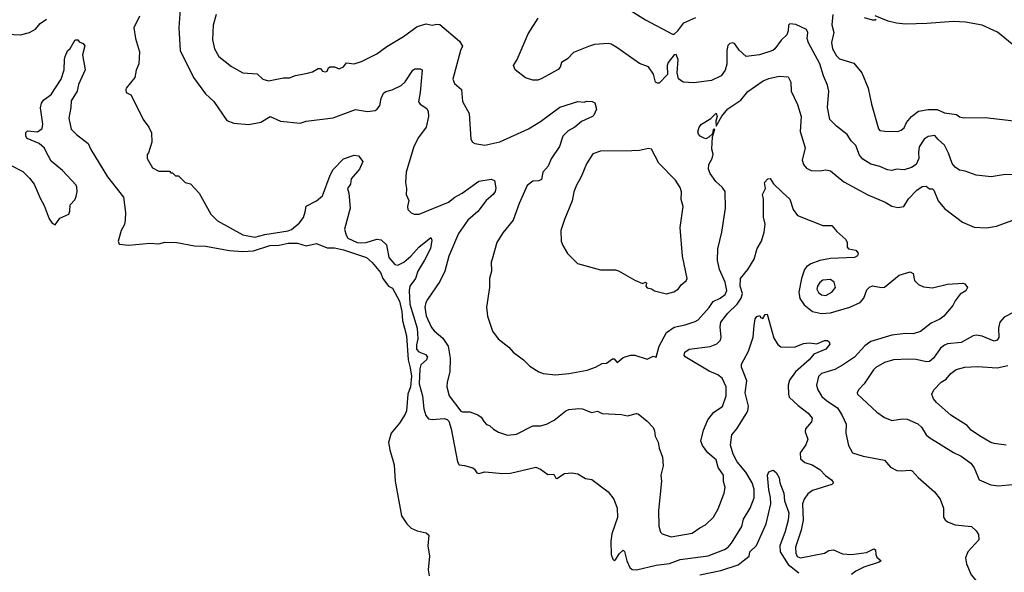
# Model space of a CAD drawing. Extents: x 1933546 to 2138868, y 524910 to 667279.
# Tile 214 of 256: x 2043919 to 2050473, y 586878 to 590560. Entities that reach past the tile are written whole.
import ezdxf

# ---------------------------------------------------------------- set-up
doc = ezdxf.new("R2010")
doc.units = 0

msp = doc.modelspace()

# ---------------------------------------------------------------- linework, layer by layer
at = {"layer": '0CON10XD'}
for points in [[(2044988.7, 590661.3), (2044979.2, 590505), (2044987.1, 590355), (2045075, 590176), (2045156.3, 590066.3), (2045211.2, 590015), (2045298.3, 589888.3), (2045345, 589870), (2045445, 589861.4), (2045525, 589877.5), (2045585, 589915.6), (2045655, 589884.4), (2045785, 589870.8), (2045825, 589883.3), (2046005, 589905.7), (2046155, 589962.2), (2046235, 589947.5), (2046285, 589955.7), (2046299.2, 589965), (2046315, 589988), (2046324.7, 590035.3), (2046340.3, 590069.8), (2046355, 590080.8), (2046397.1, 590092.9), (2046458.3, 590121.7), (2046484, 590146), (2046535, 590223.8), (2046548, 590232), (2046585, 590233.8), (2046597.5, 590225), (2046584.4, 590075), (2046573.5, 590013.5), (2046585, 589998), (2046628, 589968), (2046637.4, 589947.4), (2046639.5, 589915), (2046625, 589844), (2046574.3, 589775), (2046543.3, 589715), (2046490.8, 589545), (2046486, 589475), (2046492.9, 589435), (2046491.2, 589395), (2046508.8, 589355), (2046500, 589315), (2046503.3, 589295), (2046523.9, 589273.9), (2046544, 589264), (2046577.5, 589265), (2046774, 589345), (2046815, 589378.5), (2046863.3, 589405), (2046975, 589484.3), (2047058.1, 589498.1), (2047079.3, 589489.3), (2047088.2, 589438.2), (2047082.9, 589415), (2047070.5, 589395), (2047024.5, 589355.5), (2046968.8, 589281.2), (2046901.2, 589225), (2046840, 589135), (2046775.6, 588985), (2046749.4, 588885), (2046714.6, 588815.4), (2046633.1, 588696.9), (2046621.1, 588675), (2046615.5, 588645), (2046625, 588586.2), (2046659.8, 588509.8), (2046677.3, 588487.3), (2046735, 588438.6), (2046771.5, 588385), (2046783.6, 588305), (2046782.9, 588215), (2046764.2, 588145), (2046762, 588115), (2046778, 588055), (2046855, 587952), (2046867, 587947), (2046915, 587948.4), (2046967.8, 587927.8), (2046991.2, 587911.2), (2047011.5, 587881.5), (2047025, 587864.3), (2047047, 587857), (2047072.2, 587832.2), (2047105, 587812), (2047165, 587792.5), (2047225, 587799.4), (2047333.3, 587855), (2047385, 587853.3), (2047424.6, 587865.4), (2047477.2, 587892.8), (2047554.2, 587955), (2047575, 587962.7), (2047639.6, 587969.6), (2047665, 587966.7), (2047725, 587944.2), (2047765, 587952.9), (2047795, 587937.1), (2047925, 587930.8), (2047965, 587921.2), (2048025, 587936.2), (2048035, 587933.3), (2048095.7, 587885.7), (2048135, 587842.5), (2048145, 587820), (2048148.8, 587785), (2048168.8, 587745), (2048176.2, 587705), (2048198, 587645), (2048202.7, 587587.3), (2048186.7, 587525), (2048190.8, 587485), (2048170.8, 587290.8), (2048172, 587185), (2048183.8, 587145), (2048195, 587133.8), (2048255, 587115.7), (2048395, 587138.6), (2048445, 587175.8), (2048483.3, 587195), (2048538, 587245), (2048567.9, 587302.1), (2048607.5, 587405), (2048614.1, 587444.1), (2048604.3, 587484.3), (2048604.2, 587525), (2048567.5, 587577.5), (2048555, 587627.5), (2048498.6, 587675), (2048463, 587723), (2048452.7, 587752.7), (2048469.4, 587825), (2048499.4, 587895), (2048539.2, 587945), (2048597.7, 587982.3), (2048622, 588055), (2048622.3, 588115), (2048595, 588170.8), (2048566.2, 588195), (2048509.1, 588219.1), (2048348.1, 588315), (2048341.9, 588325), (2048345.7, 588344.3), (2048375, 588365.5), (2048515, 588382.7), (2048558.6, 588401.4), (2048583.1, 588425), (2048588.9, 588445), (2048581.8, 588515), (2048586.5, 588545), (2048632.7, 588605), (2048694.2, 588665.8), (2048721.4, 588705), (2048729.2, 588735), (2048713.8, 588785), (2048717.5, 588835), (2048764.5, 588895.5), (2048807.5, 588965), (2048827.5, 589035), (2048855.6, 589084.4), (2048874, 589145), (2048881.9, 589198.1), (2048870, 589245), (2048870.6, 589365), (2048862.9, 589395), (2048883.8, 589435), (2048877.5, 589475), (2048899.3, 589500.7), (2048915, 589502.5), (2048937, 589467), (2048995, 589410.8), (2049045, 589364), (2049068.1, 589295), (2049095, 589256), (2049265, 589189.4), (2049325, 589190), (2049358.8, 589148.8), (2049416.7, 589095), (2049426.7, 589075), (2049426.7, 589045), (2049435, 589032.5), (2049483.9, 589023.9), (2049500, 589005), (2049495, 588987.5), (2049475, 588976.2), (2049315, 588969.2), (2049245, 588956.8), (2049185, 588934.6), (2049155.6, 588914.4), (2049143.1, 588895), (2049123.5, 588836.5), (2049105.3, 588745), (2049112.1, 588702.1), (2049140.7, 588660.7), (2049195.5, 588615.5), (2049255, 588602.7), (2049315, 588606.8), (2049445, 588644.5), (2049513.9, 588676.1), (2049538.1, 588705), (2049558.5, 588761.5), (2049575, 588779.2), (2049595, 588788), (2049655, 588776), (2049675, 588778), (2049771.7, 588858.3), (2049845, 588880), (2049865, 588870), (2049875, 588822.5), (2049902.5, 588795), (2049935, 588781.2), (2049995, 588772.9), (2050095, 588799.2), (2050195.8, 588805.8), (2050209.5, 588799.5), (2050227.5, 588775), (2050215.9, 588754.1), (2050179.5, 588730.5), (2050145, 588687.5), (2050130, 588655), (2050070, 588585), (2050044, 588565), (2049985, 588537.8), (2049915, 588481.9), (2049865, 588466.7), (2049815, 588470), (2049725, 588457.5), (2049585, 588415.4), (2049545, 588386.4), (2049475, 588311.5), (2049395, 588257.8), (2049345, 588229.1), (2049255, 588202.9), (2049236.7, 588183.3), (2049222.1, 588125), (2049230.4, 588095), (2049259, 588049), (2049290.8, 588020.8), (2049361.5, 587975), (2049394, 587924), (2049420.6, 587865), (2049418.1, 587805), (2049435, 587722.5), (2049461.2, 587675), (2049532.4, 587652.4), (2049675, 587625.8), (2049715, 587580), (2049757.7, 587557.7), (2049785, 587553.8), (2049845, 587560), (2049860, 587555), (2049900.3, 587510.3), (2050007.5, 587415), (2050046.2, 587366.2), (2050067.1, 587305), (2050068.8, 587245), (2050078.3, 587228.3), (2050095, 587213.8), (2050145, 587194.3), (2050255, 587182.9), (2050286.2, 587155), (2050301.2, 587131.2)], [(2047935, 590652.5), (2048085, 590560), (2048263.4, 590463.4), (2048275, 590464.4), (2048300.5, 590485), (2048340.4, 590539.6), (2048420.4, 590575)], [(2043835, 590464.4), (2043925, 590460), (2043985, 590474), (2044025, 590496.2), (2044055.6, 590534.4), (2044096.3, 590563.7)], [(2044715.5, 590584.5), (2044677.5, 590505), (2044689.4, 590435), (2044716.9, 590345), (2044711.5, 590265), (2044694.3, 590224.3), (2044685.8, 590174.2), (2044628, 590105), (2044626, 590095), (2044627.5, 590075), (2044659.3, 590059.3), (2044683.8, 590013.8), (2044740, 589895), (2044777.5, 589845), (2044797, 589807), (2044797.5, 589745), (2044777, 589673), (2044768.3, 589661.7), (2044767.5, 589635), (2044803.6, 589573.6), (2044845, 589550), (2044915, 589550), (2044925, 589540), (2044935, 589540), (2044955, 589520), (2044975, 589520), (2045020, 589475), (2045055, 589467.5), (2045113.6, 589403.6), (2045190, 589265), (2045235, 589220), (2045405, 589127.5), (2045485, 589111.2), (2045550.3, 589129.7), (2045705, 589152.5), (2045728.1, 589161.9), (2045780, 589205), (2045807.3, 589242.7), (2045820.1, 589279.9), (2045825, 589318.5), (2045895, 589352.9), (2045935, 589387.5), (2045984.6, 589525), (2046005, 589562.9), (2046075, 589633.5), (2046145, 589656.9), (2046174.1, 589654.1), (2046202.5, 589615), (2046180, 589565), (2046125, 589498.8), (2046120, 589465), (2046101.2, 589435), (2046110, 589405), (2046118.8, 589305), (2046080, 589165), (2046090.9, 589125), (2046103.5, 589105), (2046165, 589075.3), (2046185, 589072.9), (2046225.2, 589074.8), (2046295, 589097.9), (2046324.5, 589094.5), (2046360.2, 589060.2), (2046375.5, 588975), (2046415, 588929.1), (2046435, 588924.3), (2046474.7, 588945), (2046521.3, 588985), (2046575, 589044.6), (2046655, 589108), (2046662, 589092), (2046652.2, 589035), (2046612.7, 588957.3), (2046569.1, 588885), (2046552.5, 588835), (2046515, 588785.5), (2046510.3, 588755), (2046514.7, 588664.7), (2046564.4, 588505), (2046568.1, 588435), (2046559.1, 588395), (2046561.1, 588365), (2046575, 588347.5), (2046619.5, 588329.5), (2046632.7, 588315), (2046626.1, 588295), (2046588.4, 588261.6), (2046581.4, 588235), (2046578.1, 588135), (2046599.5, 588055), (2046607.8, 587967.8), (2046622.7, 587922.7), (2046640.8, 587900.8), (2046665, 587895.8), (2046745, 587903.3), (2046765, 587896.1), (2046774.3, 587885), (2046791.1, 587835), (2046833.7, 587613.6), (2046845, 587594), (2046879.2, 587589.2), (2046935, 587574.2), (2046946.4, 587566.4), (2046961.3, 587541.3), (2046975, 587535.7), (2047015, 587548), (2047135, 587536), (2047185, 587540), (2047355, 587580), (2047385.8, 587565.8), (2047435, 587530), (2047475, 587532.5), (2047486.7, 587506.7), (2047493.8, 587503.8), (2047545, 587536), (2047595, 587541.2), (2047635, 587533.8), (2047685, 587503.8), (2047726.2, 587496.2), (2047836.2, 587415), (2047873.8, 587365), (2047896, 587305), (2047897.4, 587242.6), (2047860.8, 587135), (2047854.2, 587085), (2047856.1, 586996.1), (2047866.4, 586966.4), (2047875, 586957.5), (2047885, 586962.5), (2047908.9, 587001.1), (2047935, 587026), (2047945, 587018), (2047960, 586955), (2047979.9, 586909.9), (2047995, 586897.5), (2048025.4, 586894.6), (2048154.7, 586925.3), (2048245, 586938), (2048315, 586962.9), (2048500.8, 586989.2), (2048610.5, 587029.5), (2048635, 587046.2), (2048657.8, 587072.2), (2048725, 587183.1), (2048737.7, 587232.3), (2048780, 587305), (2048807.8, 587375), (2048807.3, 587432.7), (2048794.7, 587475), (2048751.3, 587545), (2048694.1, 587614.1), (2048667.3, 587665), (2048651.1, 587725), (2048659.5, 587795), (2048691.5, 587835), (2048754.4, 587935), (2048765, 587953.3), (2048768.9, 587985), (2048747.1, 588075), (2048758.9, 588155), (2048724.4, 588245), (2048722.5, 588265), (2048769.2, 588350.8), (2048800, 588445), (2048806.6, 588523.4), (2048815, 588567.5), (2048825, 588583.3), (2048845, 588590), (2048850, 588575), (2048865, 588570), (2048880, 588595), (2048895, 588597.5), (2048937.6, 588437.6), (2048965, 588396.7), (2048985, 588380.9), (2049075, 588378.9), (2049135, 588402.7), (2049175, 588408.2), (2049225, 588400), (2049275, 588423.3), (2049295, 588422.5), (2049307.5, 588415), (2049311.7, 588398.3), (2049283.8, 588365), (2049205, 588331.1), (2049173.6, 588295), (2049083.3, 588215), (2049042.1, 588157.9), (2049034, 588125), (2049035.5, 588065), (2049041.4, 588045), (2049099.8, 587989.8), (2049168.1, 587938.1), (2049193.1, 587905), (2049188.6, 587881.4), (2049149.2, 587835), (2049147.1, 587815), (2049164.4, 587765), (2049152.2, 587727.8), (2049114.3, 587675), (2049117.1, 587635), (2049145, 587610), (2049194.6, 587594.6), (2049245, 587563.5), (2049283.1, 587523.1), (2049322, 587495), (2049335.8, 587475), (2049325, 587463.1), (2049195, 587422.5), (2049165, 587400.9), (2049139.6, 587365), (2049129.7, 587335), (2049133.2, 587225), (2049120.3, 587159.7), (2049083.4, 587046.6), (2049085.9, 587005), (2049094.4, 586984.4), (2049115, 586974.8), (2049275, 587006.1), (2049305, 587022.9), (2049335, 587027.5), (2049395, 587000.5), (2049455, 586997.1), (2049555, 587010.9), (2049605, 587033.8), (2049615, 587027.5), (2049616.8, 586996.8), (2049625, 586978.8), (2049653.3, 586955), (2049640, 586945), (2049536.6, 586913.4), (2049485, 586886.7), (2049455, 586864.7)], [(2045225.6, 590595), (2045206.4, 590523.6), (2045202.2, 590425), (2045214.4, 590365), (2045245, 590315.6), (2045327.8, 590247.8), (2045405, 590206), (2045498.5, 590198.5), (2045537.8, 590165), (2045575, 590153.4), (2045675, 590172.7), (2045715, 590173.8), (2045755, 590188.5), (2045835, 590202.9), (2045867.5, 590212.5), (2045905, 590236), (2045920, 590235), (2045935, 590217.5), (2045955, 590213.8), (2045965, 590217.5), (2045975, 590240), (2045983.9, 590246.1), (2046015, 590246), (2046045, 590233.8), (2046075, 590246.2), (2046095, 590273.8), (2046145, 590266.2), (2046195, 590281.2), (2046295, 590332), (2046362.5, 590382.5), (2046472.6, 590447.4), (2046565, 590514.3), (2046625, 590532), (2046665, 590524.3), (2046695, 590531.2), (2046715, 590527.1), (2046846.1, 590416.1), (2046866.2, 590383.8), (2046853.5, 590355), (2046802.2, 590165), (2046812.5, 590135), (2046858.5, 590095), (2046865.5, 590015.5), (2046910.8, 589935), (2046922, 589765), (2046933.3, 589745), (2046947.5, 589735), (2047015, 589724.2), (2047115, 589746.9), (2047305, 589832.2), (2047385, 589882.2), (2047515, 589977.5), (2047635, 590015.6), (2047675, 590010), (2047692.9, 590017.1), (2047730, 590015), (2047746.1, 590006.1), (2047757.5, 589965), (2047741.2, 589925), (2047731.2, 589915), (2047658.5, 589881.5), (2047615, 589843.1), (2047569.5, 589820.5), (2047533.8, 589785), (2047512, 589715), (2047457.2, 589632.8), (2047436.7, 589583.3), (2047402, 589545), (2047392.2, 589495), (2047375, 589485.5), (2047333.8, 589485), (2047295.8, 589455), (2047242.9, 589335), (2047204.6, 589225.4), (2047135, 589141.2), (2047094.2, 589075), (2047063.6, 588963.6), (2047058, 588945), (2047058.8, 588885), (2047046.2, 588835), (2047046.2, 588775), (2047026, 588645), (2047033.3, 588585), (2047066.7, 588485), (2047103.3, 588435), (2047175, 588377.5), (2047202.5, 588345), (2047272.5, 588295), (2047315, 588252.5), (2047373.9, 588213.9), (2047403.6, 588203.6), (2047485, 588193.8), (2047575, 588202), (2047695, 588224.2), (2047752.5, 588245), (2047795, 588268.8), (2047825, 588271.2), (2047865, 588301.2), (2047875, 588300), (2047895, 588276.2), (2047935, 588310.6), (2047985, 588325.8), (2048014.2, 588324.2), (2048095, 588298), (2048135, 588318.8), (2048155, 588312.5), (2048175.7, 588385.7), (2048223.3, 588476.7), (2048275, 588512.5), (2048348.3, 588528.3), (2048415, 588549.1), (2048435, 588560.9), (2048508, 588642), (2048535, 588683.5), (2048581.9, 588705), (2048615, 588730.4), (2048626.6, 588756.6), (2048615, 588811.2), (2048576.5, 588895), (2048564.4, 588955), (2048565.5, 589034.5), (2048593.3, 589145), (2048616.4, 589305), (2048614.4, 589415), (2048595.6, 589445), (2048552.1, 589482.1), (2048515.4, 589535), (2048503.2, 589565), (2048506.9, 589595), (2048527.8, 589635), (2048534.2, 589665), (2048526.8, 589696.8), (2048529.3, 589780.7), (2048545, 589830), (2048535, 589827.5), (2048530, 589800), (2048505, 589776.7), (2048485, 589766.7), (2048475, 589770), (2048447.5, 589785), (2048436.4, 589796.4), (2048432.3, 589812.3), (2048441.2, 589845), (2048456.7, 589865), (2048518.8, 589901.2), (2048555, 589937.5), (2048561.2, 589915), (2048553.3, 589885), (2048555, 589850), (2048593.1, 589916.9), (2048632.9, 589967.1), (2048718.8, 590025), (2048765, 590082), (2048868, 590152), (2048905, 590168.5), (2048974, 590184), (2049035, 590178.8), (2049052, 590145), (2049053, 590083), (2049095.6, 589995), (2049120, 589915), (2049114.4, 589815), (2049146.2, 589706.2), (2049126.9, 589625), (2049135.8, 589595), (2049155, 589571.4), (2049187.5, 589555), (2049245, 589552.9), (2049285, 589560.8), (2049315, 589554), (2049405, 589479.2), (2049565, 589393.1), (2049680, 589345), (2049725, 589317.5), (2049765, 589308), (2049804.1, 589315.9), (2049834.4, 589365.6), (2049890, 589425), (2049925, 589448), (2049951.7, 589451.7), (2049975, 589432.5), (2049995, 589432.5), (2050002.5, 589425), (2050032.6, 589352.6), (2050075, 589301.4), (2050195, 589212), (2050273, 589177), (2050355, 589174), (2050420, 589185), (2050645, 589267.5)], [(2050685, 589530), (2050465.8, 589525.8), (2050385, 589514), (2050285, 589524.3), (2050211.2, 589551.2), (2050175, 589557.9), (2050145, 589578.2), (2050125, 589601.8), (2050101.9, 589671.9), (2050074.5, 589725), (2050031.4, 589761.4), (2050009.4, 589789.4), (2049965, 589781.2), (2049940, 589765), (2049905, 589713.1), (2049900.9, 589675), (2049904.8, 589635), (2049885, 589595.4), (2049855, 589574.8), (2049805, 589558.9), (2049755, 589564.5), (2049725, 589556.4), (2049695, 589559.6), (2049645, 589581.8), (2049585, 589597.5), (2049530, 589630), (2049508.5, 589658.5), (2049485, 589722), (2049453, 589753), (2049426.7, 589795), (2049355, 589850), (2049312.2, 589895), (2049296.7, 589975), (2049305.6, 590085), (2049295.6, 590125), (2049269.2, 590185), (2049244.7, 590265), (2049168.2, 590405), (2049161.3, 590435), (2049164.4, 590475), (2049155, 590493.8), (2049085, 590528.9), (2049045, 590532), (2049035.9, 590524.1), (2049033.6, 590486.4), (2049025, 590460), (2048986.6, 590423.4), (2048945.6, 590365), (2048932, 590355), (2048843.7, 590326.4), (2048755, 590314.4), (2048707.6, 590357.6), (2048679.3, 590399.3), (2048665, 590405.6), (2048645, 590401.4), (2048632.9, 590387.1), (2048626, 590355), (2048626.1, 590263.9), (2048614, 590224), (2048586.9, 590185), (2048524.7, 590155.3), (2048405, 590140), (2048335, 590143.1), (2048305, 590165.8), (2048295.4, 590205), (2048302.7, 590295), (2048288.8, 590328.8), (2048275, 590325.7), (2048234.4, 590275), (2048228.6, 590255), (2048231.2, 590195), (2048175, 590137.5), (2048165, 590136.7), (2048151.2, 590145), (2048136.8, 590196.8), (2048105, 590246.2), (2048045, 590268), (2047894.5, 590374.5), (2047855, 590396.9), (2047835, 590401.4), (2047745.5, 590394.5), (2047705, 590382.5), (2047605, 590340.8), (2047565, 590300), (2047526.2, 590275), (2047515.6, 590244.4), (2047502.4, 590227.6), (2047395, 590168), (2047367, 590157), (2047335, 590156.7), (2047285, 590173.3), (2047217.5, 590225), (2047206.7, 590255), (2047230, 590295), (2047304, 590465), (2047369.5, 590570.5)], [(2049331.2, 590595), (2049324, 590525), (2049338.8, 590475), (2049321.7, 590408.3), (2049328.1, 590365), (2049355, 590320), (2049375, 590299.2), (2049470.5, 590270.5), (2049525, 590206.7), (2049565.8, 590105), (2049587.7, 589997.7), (2049635, 589832.5), (2049645, 589822.5), (2049677.7, 589817.7), (2049763.9, 589816.1), (2049785, 589824), (2049805, 589840), (2049822.5, 589875), (2049854.2, 589915), (2049901.2, 589951.2), (2049965, 589961.4), (2050025, 589961.4), (2050075, 589940), (2050155, 589927.5), (2050175, 589912.5), (2050203.9, 589906.1), (2050345, 589909.2), (2050535, 589885.6)], [(2049617, 590563), (2049612.5, 590557.5), (2049595, 590556.7), (2049542.7, 590572.7)], [(2050525, 590396.2), (2050426.6, 590476.6), (2050325, 590524.2), (2050215, 590544), (2050135, 590548), (2049955.9, 590534.1), (2049815, 590531.2), (2049755, 590537.1), (2049700.4, 590550.4), (2049613.8, 590586.2)], [(2043765, 589637.4), (2043939.1, 589549.1), (2043985.2, 589505.2), (2044016.2, 589465), (2044055, 589370), (2044081.9, 589321.9), (2044115, 589234.3), (2044135, 589204.4), (2044155, 589192.5), (2044185, 589237.5), (2044246.2, 589265), (2044253.3, 589285), (2044254.1, 589325.9), (2044285, 589360), (2044295, 589382.5), (2044302.2, 589415), (2044300, 589445), (2044295, 589458), (2044204.2, 589555), (2044127.7, 589617.7), (2044093.3, 589685), (2044084.3, 589705), (2044048, 589735), (2043968.3, 589768.3), (2043959.2, 589785), (2043960.8, 589809.2), (2043970.8, 589819.2), (2044036.9, 589813.1), (2044068.2, 589835), (2044073.1, 589865), (2044057.1, 589972.9), (2044064, 590005), (2044078, 590025), (2044128, 590062), (2044194.4, 590165), (2044215.7, 590225), (2044216.2, 590295), (2044222, 590315), (2044237.7, 590352.3), (2044255, 590367.5), (2044287.5, 590425), (2044306.7, 590426.7), (2044315, 590412.5), (2044340.7, 590400.7), (2044353.3, 590385), (2044337.5, 590325), (2044353.6, 590225), (2044310.6, 590129.4), (2044300.4, 590085), (2044261.1, 590018.9), (2044259.7, 589975), (2044246.9, 589905), (2044261.7, 589831.7), (2044296.2, 589795), (2044375.3, 589735.3), (2044392.8, 589695), (2044502.3, 589512.3), (2044608.8, 589378.8), (2044623.2, 589275), (2044621.6, 589225), (2044616.5, 589195), (2044595, 589155.5), (2044574.8, 589085), (2044580.5, 589065), (2044645, 589058), (2044785, 589072.2), (2044845, 589067.5), (2044885, 589078.8), (2044965, 589075.3), (2045083, 589053), (2045155, 589050.6), (2045315, 589022.5), (2045405, 589016.7), (2045475, 589019.5), (2045583.8, 589055), (2045645, 589057.5), (2045705, 589071.8), (2045767.9, 589072.1), (2045825, 589054.6), (2045895, 589068.8), (2045965, 589040), (2046015, 589041.3), (2046075, 589027.5), (2046228.1, 588975), (2046265, 588942.1), (2046320.4, 588875), (2046335.7, 588835), (2046373.8, 588785), (2046401.4, 588771.4), (2046447.6, 588685), (2046461.7, 588615), (2046466.2, 588555), (2046494.4, 588455), (2046504.1, 588294.1), (2046518.3, 588241.7), (2046526.5, 588185), (2046519.3, 588115), (2046502.9, 588065), (2046493.1, 587955), (2046485, 587932.1), (2046447.3, 587872.7), (2046392.4, 587805), (2046374.4, 587744.4), (2046382.5, 587695), (2046412, 587595), (2046418.7, 587485), (2046460.4, 587255), (2046495, 587200.4), (2046525, 587173), (2046564.1, 587154.1), (2046625, 587142.2), (2046643.1, 587125), (2046636.6, 587055), (2046646.2, 586985), (2046637.1, 586895), (2046644.7, 586855)], [(2048225, 588733.8), (2048273.6, 588746.4), (2048302.5, 588765), (2048324.1, 588795.9), (2048355, 588820), (2048362, 588835), (2048331.4, 588985), (2048316, 589175), (2048335.7, 589315.7), (2048321.7, 589361.7), (2048324.1, 589414.1), (2048315, 589442.5), (2048285, 589490), (2048174, 589605), (2048125, 589697.5), (2048105, 589702.5), (2048045, 589688.8), (2047994.1, 589685.9), (2047785, 589684.3), (2047734.4, 589665.6), (2047690.7, 589599.3), (2047656.1, 589513.9), (2047625, 589456.7), (2047607.1, 589412.9), (2047595.8, 589354.2), (2047545, 589230), (2047521.2, 589155), (2047523.3, 589085), (2047533.3, 589055), (2047565, 589002.5), (2047632.5, 588935), (2047785, 588893.3), (2047885, 588893.3), (2047905, 588887.5), (2048013.9, 588823.9), (2048065, 588802.5), (2048085, 588812.5), (2048090, 588805), (2048087.5, 588785), (2048095, 588773.3), (2048125, 588766.7), (2048145, 588753.8), (2048225, 588733.8)], [(2049285, 588722.7), (2049325, 588745.5), (2049348.5, 588775), (2049340.4, 588810.4), (2049315, 588829.1), (2049265, 588824.4), (2049245, 588810), (2049228.5, 588785), (2049225.4, 588765), (2049235, 588742.2), (2049255, 588726.9), (2049285, 588722.7)], [(2050535, 588612.5), (2050472, 588578), (2050442.9, 588545), (2050434.6, 588505.4), (2050436.7, 588443.3), (2050425, 588424.2), (2050405, 588419.4), (2050325, 588450.9), (2050285, 588457.3), (2050265, 588454.4), (2050185, 588410), (2050095, 588400.5), (2050075, 588392.2), (2050047.9, 588372.1), (2050002.1, 588305), (2049975, 588282.3), (2049955, 588281.1), (2049885, 588297.1), (2049835, 588298.2), (2049735, 588293.5), (2049675, 588275.5), (2049617.6, 588242.4), (2049602.6, 588227.4), (2049538.9, 588135), (2049502, 588095), (2049493.8, 588075), (2049496.2, 588065), (2049624.6, 587944.6), (2049675, 587910), (2049725, 587890), (2049795, 587901.3), (2049825, 587899.2), (2049897.3, 587867.3), (2049922.5, 587845), (2049953.3, 587795), (2049969.4, 587779.4), (2050135, 587675.6), (2050185, 587652.5), (2050250.8, 587605), (2050272.5, 587575), (2050305, 587493.8), (2050382.1, 587462.1), (2050435, 587455.6), (2050615, 587472.9)], [(2050485, 587725.6), (2050405, 587735.7), (2050383.7, 587743.7), (2050306.8, 587786.8), (2050252, 587825), (2050225.6, 587855.6), (2050116.2, 587925), (2050020.3, 588010.3), (2050001.2, 588035), (2049990, 588065), (2050003.3, 588095), (2050053.3, 588145), (2050085, 588166.2), (2050116.3, 588203.7), (2050151.1, 588228.9), (2050210, 588245), (2050295, 588250.6), (2050425, 588241.5), (2050495, 588255.4)], [(2048445, 586862.3), (2048585, 586890), (2048701.7, 586928.3), (2048734.7, 586955.3), (2048773.3, 586985), (2048779.5, 587015), (2048822.9, 587057.1), (2048887.8, 587202.2), (2048917.5, 587335), (2048916.9, 587376.9), (2048905, 587427.5), (2048896, 587525), (2048905, 587547.5), (2048935, 587560), (2048955, 587542.5), (2048975, 587507.5), (2048978, 587475), (2049004.4, 587405), (2049010, 587355), (2049038.2, 587275), (2049033.1, 587225), (2049015, 587150), (2048978.2, 587055), (2048980.5, 587015), (2049035, 586931.4), (2049104.5, 586875)], [(2050301.2, 587131.2), (2050304, 587095), (2050228.8, 587015), (2050213.8, 586975), (2050220, 586935), (2050252.2, 586862.2), (2050334.4, 586765), (2050390.6, 586675), (2050387.3, 586642.7), (2050353.1, 586575), (2050360, 586495), (2050342, 586385), (2050316.2, 586305), (2050320.7, 586280.7), (2050337.5, 586277.5), (2050385, 586306.2), (2050405, 586308.8), (2050415, 586300), (2050443.3, 586233.3), (2050455, 586225.6), (2050475, 586228.8)]]:
    msp.add_lwpolyline(points, dxfattribs=at)

doc.saveas('drawing.dxf')
